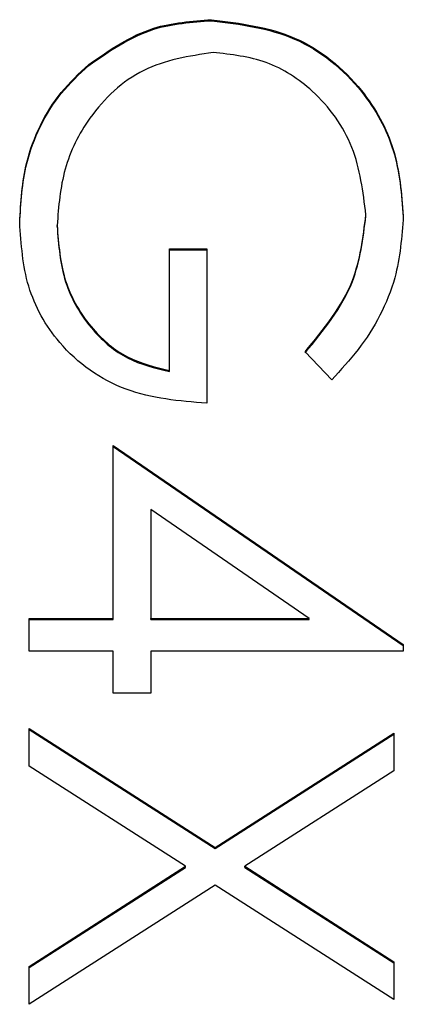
# Model space of a CAD drawing. Header units: millimetres. Extents: x 73 to 1962, y 27 to 1705.
# Tile 17 of 24: x 1830.92 to 1832.28, y 850.83 to 854.33. Entities that reach past the tile are written whole.
import ezdxf

# ---------------------------------------------------------------- set-up
doc = ezdxf.new("R2010")
doc.units = ezdxf.units.MM

msp = doc.modelspace()

# ---------------------------------------------------------------- linework, layer by layer
at = {"color": 7, "linetype": 'Continuous', "lineweight": 25}
for p, q in [((1831.6015, 854.3275), (1831.6015, 854.3311)), ((1831.1635, 854.1682), (1831.1635, 854.1718)), ((1832.151, 853.6326), (1832.151, 853.6362)), ((1831.051, 853.5951), (1831.051, 853.5988)), ((1831.451, 853.515), (1831.5843, 853.515)), ((1831.451, 853.0819), (1831.451, 853.515)), ((1831.451, 853.5113), (1831.5843, 853.5113)), ((1831.5843, 853.515), (1831.5843, 852.9653)), ((1832.0291, 853.0486), (1831.9343, 853.1485)), ((1831.451, 853.0783), (1831.451, 853.0819)), ((1831.251, 852.1992), (1831.251, 852.8154)), ((1831.251, 852.8154), (1832.2843, 852.1062)), ((1831.251, 852.8118), (1832.2843, 852.1026)), ((1831.3843, 852.5864), (1831.3843, 852.1992)), ((1831.9489, 852.1992), (1831.3843, 852.5864)), ((1830.951, 852.1992), (1831.251, 852.1992)), ((1830.951, 852.0826), (1830.951, 852.1992)), ((1830.951, 852.1955), (1831.251, 852.1955)), ((1831.251, 852.1955), (1831.251, 852.1992)), ((1831.3843, 852.1955), (1831.3843, 852.1992)), ((1831.3843, 852.1992), (1831.9489, 852.1992)), ((1831.3843, 852.1955), (1831.9489, 852.1955)), ((1831.9489, 852.1955), (1831.9489, 852.1992)), ((1832.2843, 852.1062), (1832.2843, 852.0826)), ((1831.251, 852.0826), (1830.951, 852.0826)), ((1831.251, 851.9327), (1831.251, 852.0826)), ((1831.3843, 852.0826), (1831.3843, 851.9327)), ((1832.2843, 852.0826), (1831.3843, 852.0826)), ((1831.3843, 851.9327), (1831.251, 851.9327)), ((1830.951, 851.8077), (1831.614, 851.3835)), ((1830.951, 851.6732), (1830.951, 851.8077)), ((1830.951, 851.8041), (1831.614, 851.3799)), ((1831.614, 851.3835), (1832.251, 851.7911)), ((1831.614, 851.3799), (1832.251, 851.7875)), ((1832.251, 851.7911), (1832.251, 851.6565)), ((1831.5088, 851.3164), (1830.951, 851.6732)), ((1832.251, 851.6565), (1831.7192, 851.3164)), ((1831.614, 851.3799), (1831.614, 851.3835)), ((1830.951, 850.9596), (1831.5088, 851.3164)), ((1830.951, 850.956), (1831.5088, 851.3128)), ((1831.5088, 851.3128), (1831.5088, 851.3164)), ((1831.7192, 851.3164), (1832.251, 850.9763)), ((1831.7192, 851.3128), (1831.7192, 851.3164)), ((1831.7192, 851.3128), (1832.251, 850.9726)), ((1831.614, 851.249), (1830.951, 850.8251)), ((1832.251, 850.8417), (1831.614, 851.249)), ((1830.951, 850.8251), (1830.951, 850.9596)), ((1832.251, 850.9763), (1832.251, 850.8417))]:
    msp.add_line(p, q, dxfattribs=at)
for points, knots in [([(1831.1635, 854.1718), (1831.2378, 854.2231), (1831.3707, 854.3148), (1831.5309, 854.3261), (1831.6015, 854.3311)], [0, 0, 0, 0, 0.559317, 1, 1, 1, 1]), ([(1831.1635, 854.1682), (1831.2378, 854.2195), (1831.3707, 854.3111), (1831.5309, 854.3225), (1831.6015, 854.3275)], [0, 0, 0, 0, 0.559317, 1, 1, 1, 1]), ([(1831.6015, 854.3311), (1831.7034, 854.3183), (1831.9072, 854.2927), (1832.1357, 854.1057), (1832.265, 853.8728), (1832.2779, 853.7125), (1832.2843, 853.6323)], [0, 0, 0, 0, 0.27959, 0.559072, 0.779411, 1, 1, 1, 1]), ([(1831.6015, 854.3275), (1831.7034, 854.3146), (1831.9072, 854.289), (1832.1357, 854.1021), (1832.265, 853.8691), (1832.2779, 853.7089), (1832.2843, 853.6287)], [0, 0, 0, 0, 0.27959, 0.559072, 0.779411, 1, 1, 1, 1]), ([(1831.6067, 854.2145), (1831.5208, 854.2012), (1831.3488, 854.1746), (1831.1671, 854.0022), (1831.0671, 853.8019), (1831.0564, 853.6665), (1831.051, 853.5988)], [0, 0, 0, 0, 0.279061, 0.558584, 0.779236, 1, 1, 1, 1]), ([(1832.151, 853.6362), (1832.141, 853.7184), (1832.121, 853.8827), (1831.9822, 854.0746), (1831.8008, 854.1926), (1831.6714, 854.2072), (1831.6067, 854.2145)], [0, 0, 0, 0, 0.279847, 0.559555, 0.779847, 1, 1, 1, 1]), ([(1830.9177, 853.6089), (1830.9219, 853.6811), (1830.9288, 853.8001), (1830.9874, 853.9558), (1831.0613, 854.0759), (1831.1294, 854.1398), (1831.1635, 854.1718)], [0, 0, 0, 0, 0.339789, 0.559872, 0.779908, 1, 1, 1, 1]), ([(1830.9177, 853.6053), (1830.9219, 853.6775), (1830.9288, 853.7964), (1830.9874, 853.9522), (1831.0613, 854.0723), (1831.1294, 854.1362), (1831.1635, 854.1682)], [0, 0, 0, 0, 0.339789, 0.559872, 0.779908, 1, 1, 1, 1]), ([(1831.9343, 853.1485), (1832.0005, 853.2289), (1832.1185, 853.3723), (1832.1411, 853.5556), (1832.151, 853.6362)], [0, 0, 0, 0, 0.55984, 1, 1, 1, 1]), ([(1831.9343, 853.1449), (1832.0005, 853.2252), (1832.1185, 853.3687), (1832.1411, 853.5519), (1832.151, 853.6326)], [0, 0, 0, 0, 0.5598397, 1, 1, 1, 1]), ([(1832.2843, 853.6323), (1832.2789, 853.558), (1832.2698, 853.4354), (1832.2044, 853.2767), (1832.1271, 853.1545), (1832.0618, 853.0839), (1832.0291, 853.0486)], [0, 0, 0, 0, 0.339527, 0.559586, 0.779731, 1, 1, 1, 1]), ([(1831.5843, 852.9653), (1831.4862, 852.9733), (1831.2903, 852.9893), (1831.0585, 853.1537), (1830.9334, 853.3782), (1830.9229, 853.5319), (1830.9177, 853.6089)], [0, 0, 0, 0, 0.280351, 0.559367, 0.779371, 1, 1, 1, 1]), ([(1831.051, 853.5988), (1831.0561, 853.5317), (1831.0664, 853.3978), (1831.1631, 853.2332), (1831.2967, 853.1192), (1831.3996, 853.0943), (1831.451, 853.0819)], [0, 0, 0, 0, 0.280254, 0.559912, 0.779941, 1, 1, 1, 1]), ([(1831.051, 853.5951), (1831.0561, 853.5281), (1831.0664, 853.3942), (1831.1631, 853.2296), (1831.2967, 853.1155), (1831.3996, 853.0907), (1831.451, 853.0783)], [0, 0, 0, 0, 0.280254, 0.559912, 0.779941, 1, 1, 1, 1])]:
    msp.add_open_spline(points, degree=3, knots=knots, dxfattribs=at)

doc.saveas('drawing.dxf')
